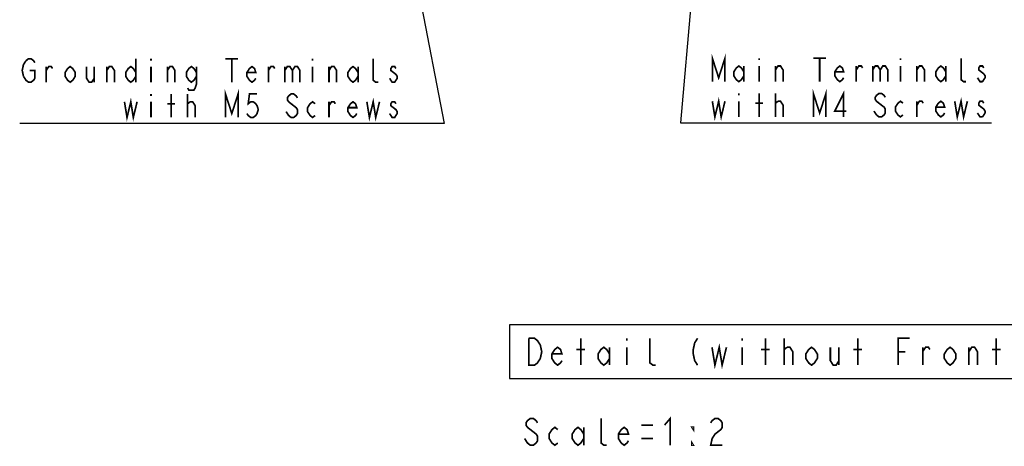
# Model space of a CAD drawing. Extents: x 28 to 410, y 34 to 287.
# Tile 19 of 33: x 209 to 326, y 60 to 111. Entities that reach past the tile are written whole.
import ezdxf

# ---------------------------------------------------------------- set-up
doc = ezdxf.new("R2010")
doc.units = 0
doc.header["$LTSCALE"] = 23.1
doc.layers.add('ALL_NOTE', color=7, linetype='CONTINUOUS')

msp = doc.modelspace()

# ---------------------------------------------------------------- linework, layer by layer
at = {"layer": 'ALL_NOTE', "color": 2, "linetype": 'CONTINUOUS'}
for p, q in [((292.891, 158.156), (287.621, 98.266)), ((251.488, 139.443), (259.45, 98.2)), ((254.594, 98.2), (208.842, 98.2)), ((259.45, 98.2), (254.594, 98.2)), ((287.621, 98.266), (290.96, 98.266)), ((290.96, 98.266), (324.672, 98.266))]:
    msp.add_line(p, q, dxfattribs=at)
at = {"layer": 'ALL_NOTE', "color": 2, "linetype": 'CONTINUOUS', "const_width": 0.2}
for points in [[(209.293, 103.8), (209.143, 104.5), (209.293, 105.2), (209.594, 105.667)], [(209.594, 105.667), (209.895, 105.9), (210.196, 105.9), (210.497, 105.667), (210.648, 105.433)], [(222.688, 105.9), (222.688, 103.1)], [(224.494, 105.9), (224.494, 105.667)], [(233.373, 105.9), (234.878, 105.9)], [(234.126, 105.9), (234.126, 103.1)], [(243.758, 105.9), (243.758, 105.667)], [(251.584, 103.1), (251.283, 103.1), (250.982, 103.333), (250.982, 105.9)], [(291.411, 103.166), (291.411, 105.966), (292.164, 103.633), (292.916, 105.966), (292.916, 103.166)], [(296.98, 105.966), (296.98, 105.733)], [(303.451, 105.966), (304.956, 105.966)], [(304.204, 105.966), (304.204, 103.166)], [(313.836, 105.966), (313.836, 105.733)], [(321.662, 103.166), (321.361, 103.166), (321.06, 103.4), (321.06, 105.966)], [(210.046, 104.5), (210.648, 104.5), (210.648, 103.567), (210.497, 103.333), (210.196, 103.1), (209.895, 103.1), (209.594, 103.333), (209.293, 103.8)], [(212.002, 103.1), (212.002, 104.967)], [(212.002, 104.5), (212.303, 104.967), (212.604, 104.967), (212.755, 104.733)], [(215.464, 103.8), (215.163, 103.333), (214.862, 103.1), (214.561, 103.333), (214.26, 103.8), (214.26, 104.267), (214.561, 104.733), (214.862, 104.967), (215.163, 104.733), (215.464, 104.267), (215.464, 103.8)], [(216.818, 104.967), (216.818, 103.567), (217.119, 103.1), (217.42, 103.1), (217.721, 103.567)], [(217.721, 104.967), (217.721, 103.1)], [(219.226, 103.1), (219.226, 104.967)], [(219.226, 104.5), (219.527, 104.967), (219.828, 104.967), (220.129, 104.5), (220.129, 103.1)], [(222.688, 103.8), (222.387, 103.333), (222.086, 103.1), (221.785, 103.333), (221.484, 103.8), (221.484, 104.267), (221.785, 104.733), (222.086, 104.967), (222.387, 104.733), (222.688, 104.267)], [(224.494, 104.967), (224.494, 103.1)], [(226.45, 103.1), (226.45, 104.967)], [(226.45, 104.5), (226.751, 104.967), (227.052, 104.967), (227.353, 104.5), (227.353, 103.1)], [(229.912, 103.8), (229.611, 103.333), (229.31, 103.1), (229.009, 103.333), (228.708, 103.8), (228.708, 104.267), (229.009, 104.733), (229.31, 104.967), (229.611, 104.733), (229.912, 104.267)], [(229.912, 104.967), (229.912, 102.867), (229.761, 102.4), (229.611, 102.167), (229.009, 102.167), (228.858, 102.4)], [(236.985, 103.567), (236.835, 103.333), (236.534, 103.1), (236.233, 103.333), (235.932, 103.8), (235.932, 104.267), (236.233, 104.733), (236.534, 104.967), (236.835, 104.733), (236.985, 104.267), (235.932, 104.267)], [(238.49, 103.1), (238.49, 104.967)], [(238.49, 104.5), (238.791, 104.967), (239.092, 104.967), (239.243, 104.733)], [(240.447, 104.967), (240.447, 103.1)], [(240.447, 104.5), (240.748, 104.967), (241.049, 104.967), (241.35, 104.5), (241.35, 103.1)], [(241.35, 104.5), (241.651, 104.967), (241.952, 104.967), (242.253, 104.5), (242.253, 103.1)], [(243.758, 104.967), (243.758, 103.1)], [(245.714, 103.1), (245.714, 104.967)], [(245.714, 104.5), (246.015, 104.967), (246.316, 104.967), (246.617, 104.5), (246.617, 103.1)], [(249.176, 103.8), (248.875, 103.333), (248.574, 103.1), (248.273, 103.333), (247.972, 103.8), (247.972, 104.267), (248.273, 104.733), (248.574, 104.967), (248.875, 104.733), (249.176, 104.267)], [(249.176, 104.967), (249.176, 103.1)], [(253.691, 104.733), (253.54, 104.967), (253.239, 104.967), (253.089, 104.733), (253.089, 104.5), (253.39, 104.267), (253.691, 104.033), (253.841, 103.8), (253.841, 103.567), (253.691, 103.333), (253.54, 103.1), (253.239, 103.1), (253.089, 103.333), (252.938, 103.567)], [(295.174, 103.866), (294.873, 103.4), (294.572, 103.166), (294.271, 103.4), (293.97, 103.866), (293.97, 104.333), (294.271, 104.8), (294.572, 105.033), (294.873, 104.8), (295.174, 104.333)], [(295.174, 105.033), (295.174, 103.166)], [(296.98, 105.033), (296.98, 103.166)], [(298.936, 103.166), (298.936, 105.033)], [(298.936, 104.566), (299.237, 105.033), (299.538, 105.033), (299.839, 104.566), (299.839, 103.166)], [(307.063, 103.633), (306.913, 103.4), (306.612, 103.166), (306.311, 103.4), (306.01, 103.866), (306.01, 104.333), (306.311, 104.8), (306.612, 105.033), (306.913, 104.8), (307.063, 104.333), (306.01, 104.333)], [(308.568, 103.166), (308.568, 105.033)], [(308.568, 104.566), (308.869, 105.033), (309.17, 105.033), (309.321, 104.8)], [(310.525, 105.033), (310.525, 103.166)], [(310.525, 104.566), (310.826, 105.033), (311.127, 105.033), (311.428, 104.566), (311.428, 103.166)], [(311.428, 104.566), (311.729, 105.033), (312.03, 105.033), (312.331, 104.566), (312.331, 103.166)], [(313.836, 105.033), (313.836, 103.166)], [(315.792, 103.166), (315.792, 105.033)], [(315.792, 104.566), (316.093, 105.033), (316.394, 105.033), (316.695, 104.566), (316.695, 103.166)], [(319.254, 103.866), (318.953, 103.4), (318.652, 103.166), (318.351, 103.4), (318.05, 103.866), (318.05, 104.333), (318.351, 104.8), (318.652, 105.033), (318.953, 104.8), (319.254, 104.333)], [(319.254, 105.033), (319.254, 103.166)], [(323.769, 104.8), (323.618, 105.033), (323.317, 105.033), (323.167, 104.8), (323.167, 104.566), (323.769, 104.1)], [(323.618, 103.166), (323.317, 103.166), (323.167, 103.4), (323.016, 103.633)], [(323.769, 104.1), (323.919, 103.866), (323.919, 103.633), (323.618, 103.166)], [(233.373, 98.9), (233.373, 101.7), (234.126, 99.367), (234.878, 101.7), (234.878, 98.9)], [(303.451, 98.966), (303.451, 101.766), (304.204, 99.433), (304.956, 101.766), (304.956, 98.966)], [(307.063, 98.966), (307.063, 101.766), (306.01, 99.666), (307.364, 99.666)], [(221.333, 100.767), (221.634, 98.9), (222.086, 100.767), (222.387, 98.9), (222.838, 100.767)], [(224.494, 101.7), (224.494, 101.467)], [(226.902, 98.9), (226.902, 101.7)], [(228.858, 98.9), (228.858, 101.7)], [(237.136, 101.7), (236.233, 101.7), (236.082, 100.533), (236.383, 100.767), (236.684, 100.767), (236.985, 100.533), (237.136, 100.3), (237.286, 99.833), (237.136, 99.367), (236.985, 99.133), (236.684, 98.9), (236.383, 98.9), (236.082, 99.133), (235.932, 99.367)], [(241.952, 101.233), (241.801, 101.467), (241.5, 101.7), (241.199, 101.7), (240.898, 101.467), (240.748, 101.233), (240.748, 101), (240.898, 100.767)], [(250.229, 100.767), (250.53, 98.9), (250.982, 100.767), (251.283, 98.9), (251.734, 100.767)], [(291.411, 100.833), (291.712, 98.966), (292.164, 100.833), (292.465, 98.966), (292.916, 100.833)], [(294.572, 101.766), (294.572, 101.533)], [(296.98, 98.966), (296.98, 101.766)], [(298.936, 98.966), (298.936, 101.766)], [(312.03, 101.3), (311.879, 101.533), (311.578, 101.766), (311.277, 101.766), (310.976, 101.533), (310.826, 101.3), (310.826, 101.066), (310.976, 100.833), (311.277, 100.6), (311.578, 100.366), (311.879, 100.133), (312.03, 99.9), (312.03, 99.433), (311.879, 99.2), (311.578, 98.966), (311.277, 98.966), (310.976, 99.2)], [(314.137, 99.2), (313.836, 98.966), (313.535, 99.2), (313.234, 99.666), (313.234, 100.133), (313.535, 100.6), (313.836, 100.833), (314.137, 100.6)], [(319.103, 99.433), (318.953, 99.2), (318.652, 98.966), (318.351, 99.2), (318.05, 99.666), (318.05, 100.133), (318.351, 100.6), (318.652, 100.833), (318.953, 100.6), (319.103, 100.133), (318.05, 100.133)], [(320.307, 100.833), (320.608, 98.966), (321.06, 100.833), (321.361, 98.966), (321.812, 100.833)], [(224.494, 100.767), (224.494, 98.9)], [(226.45, 100.533), (227.353, 100.533)], [(228.858, 100.533), (229.159, 100.767)], [(229.159, 100.767), (229.46, 100.767), (229.761, 100.3), (229.761, 98.9)], [(240.898, 100.767), (241.801, 100.067), (241.952, 99.833), (241.952, 99.367), (241.801, 99.133), (241.5, 98.9), (241.199, 98.9), (240.898, 99.133), (240.748, 99.367), (240.597, 99.6)], [(244.059, 99.133), (243.758, 98.9), (243.457, 99.133), (243.156, 99.6), (243.156, 100.067), (243.457, 100.533), (243.758, 100.767), (244.059, 100.533)], [(245.714, 98.9), (245.714, 100.767)], [(245.714, 100.3), (246.015, 100.767), (246.316, 100.767), (246.467, 100.533)], [(249.025, 99.367), (248.875, 99.133), (248.574, 98.9), (248.273, 99.133), (247.972, 99.6), (247.972, 100.067), (248.273, 100.533), (248.574, 100.767), (248.875, 100.533), (249.025, 100.067), (247.972, 100.067)], [(253.691, 100.533), (253.54, 100.767), (253.239, 100.767), (253.089, 100.533), (253.089, 100.3), (253.39, 100.067), (253.691, 99.833), (253.841, 99.6), (253.841, 99.367), (253.691, 99.133), (253.54, 98.9), (253.239, 98.9), (253.089, 99.133), (252.938, 99.367)], [(294.572, 100.833), (294.572, 98.966)], [(296.528, 100.6), (297.431, 100.6)], [(298.936, 100.6), (299.237, 100.833)], [(299.237, 100.833), (299.538, 100.833), (299.839, 100.366), (299.839, 98.966)], [(315.792, 98.966), (315.792, 100.833)], [(315.792, 100.366), (316.093, 100.833), (316.394, 100.833), (316.545, 100.6)], [(323.769, 100.6), (323.618, 100.833), (323.317, 100.833), (323.167, 100.6), (323.167, 100.366), (323.769, 99.9)], [(323.769, 99.9), (323.919, 99.666), (323.919, 99.433), (323.618, 98.966)], [(310.976, 99.2), (310.675, 99.666)], [(323.618, 98.966), (323.317, 98.966), (323.167, 99.2), (323.016, 99.433)], [(269.528, 72.581), (270.216, 72.581), (270.56, 72.314), (270.732, 72.048), (270.904, 71.781), (271.076, 70.981), (270.904, 70.181), (270.56, 69.648)], [(270.56, 69.648), (270.216, 69.381), (269.528, 69.381), (269.528, 72.581)], [(273.484, 69.914), (273.312, 69.648), (272.968, 69.381), (272.624, 69.648), (272.28, 70.181), (272.28, 70.714), (272.624, 71.248), (272.968, 71.514), (273.312, 71.248), (273.484, 70.714), (272.28, 70.714)], [(275.72, 69.381), (275.72, 72.581)], [(279.16, 70.181), (278.816, 69.648), (278.472, 69.381), (278.128, 69.648), (277.784, 70.181), (277.784, 70.714), (278.128, 71.248), (278.472, 71.514), (278.816, 71.248), (279.16, 70.714)], [(279.16, 71.514), (279.16, 69.381)], [(281.224, 72.581), (281.224, 72.314)], [(281.224, 71.514), (281.224, 69.381)], [(284.664, 69.381), (284.32, 69.381), (283.976, 69.648), (283.976, 72.581)], [(289.652, 72.581), (289.308, 72.048), (289.136, 71.248), (289.136, 70.714), (289.308, 69.914), (289.652, 69.381)], [(291.372, 71.514), (291.716, 69.381), (292.232, 71.514), (292.576, 69.381), (293.092, 71.514)], [(294.984, 72.581), (294.984, 72.314)], [(294.984, 71.514), (294.984, 69.381)], [(297.736, 69.381), (297.736, 72.581)], [(299.972, 69.381), (299.972, 72.581)], [(299.972, 71.248), (300.316, 71.514)], [(300.316, 71.514), (300.66, 71.514), (301.004, 70.981), (301.004, 69.381)], [(303.928, 70.181), (303.584, 69.648), (303.24, 69.381), (302.896, 69.648), (302.552, 70.181), (302.552, 70.714), (302.896, 71.248), (303.24, 71.514), (303.584, 71.248), (303.928, 70.714), (303.928, 70.181)], [(305.476, 71.514), (305.476, 69.914), (305.82, 69.381), (306.164, 69.381), (306.508, 69.914)], [(306.508, 71.514), (306.508, 69.381)], [(308.744, 69.381), (308.744, 72.581)], [(313.56, 69.381), (313.56, 72.581), (314.936, 72.581)], [(316.484, 69.381), (316.484, 71.514)], [(316.484, 70.981), (316.828, 71.514), (317.172, 71.514), (317.344, 71.248)], [(320.44, 70.181), (320.096, 69.648), (319.752, 69.381), (319.408, 69.648), (319.064, 70.181), (319.064, 70.714), (319.408, 71.248), (319.752, 71.514), (320.096, 71.248), (320.44, 70.714), (320.44, 70.181)], [(321.988, 69.381), (321.988, 71.514)], [(321.988, 70.981), (322.332, 71.514), (322.676, 71.514), (323.02, 70.981), (323.02, 69.381)], [(325.256, 69.381), (325.256, 72.581)], [(275.204, 71.248), (276.236, 71.248)], [(297.22, 71.248), (298.252, 71.248)], [(308.228, 71.248), (309.26, 71.248)], [(313.56, 70.981), (314.42, 70.981)], [(324.74, 71.248), (325.772, 71.248)], [(270.576, 62.504), (270.404, 62.771), (270.06, 63.038), (269.716, 63.038), (269.372, 62.771), (269.2, 62.504), (269.2, 62.238), (269.372, 61.971)], [(278.832, 59.838), (278.488, 59.838), (278.144, 60.104), (278.144, 63.038)], [(282.96, 62.238), (284.336, 62.238)], [(285.712, 62.238), (286.4, 63.038), (286.4, 59.838)], [(291.216, 62.504), (291.388, 62.771), (291.732, 63.038), (292.076, 63.038), (292.42, 62.771), (292.592, 62.504), (292.592, 61.971), (292.42, 61.704), (292.076, 61.438), (291.732, 61.171), (291.388, 60.638), (291.216, 59.838), (292.592, 59.838)], [(269.372, 61.971), (270.404, 61.171), (270.576, 60.904), (270.576, 60.371), (270.404, 60.104), (270.06, 59.838), (269.716, 59.838), (269.372, 60.104), (269.2, 60.371), (269.028, 60.638)], [(272.984, 60.104), (272.64, 59.838), (272.296, 60.104), (271.952, 60.638), (271.952, 61.171), (272.296, 61.704), (272.64, 61.971), (272.984, 61.704)], [(276.08, 60.638), (275.736, 60.104), (275.392, 59.838), (275.048, 60.104), (274.704, 60.638), (274.704, 61.171), (275.048, 61.704), (275.392, 61.971), (275.736, 61.704), (276.08, 61.171)], [(276.08, 61.971), (276.08, 59.838)], [(281.412, 60.371), (281.24, 60.104), (280.896, 59.838), (280.552, 60.104), (280.208, 60.638), (280.208, 61.171), (280.552, 61.704), (280.896, 61.971), (281.24, 61.704), (281.412, 61.171), (280.208, 61.171)], [(289.152, 61.971), (289.152, 61.704), (288.98, 61.971), (289.152, 61.971)], [(282.96, 60.638), (284.336, 60.638)], [(289.152, 59.838), (288.98, 59.838), (288.98, 60.104), (289.152, 59.838)]]:
    msp.add_lwpolyline(points, dxfattribs=at)
at = {"layer": 'ALL_NOTE', "color": 2, "linetype": 'CONTINUOUS'}
msp.add_lwpolyline([(267.24, 67.781), (347.496, 67.781), (347.496, 74.181), (267.24, 74.181), (267.24, 67.781)], dxfattribs=at)

doc.saveas('drawing.dxf')
